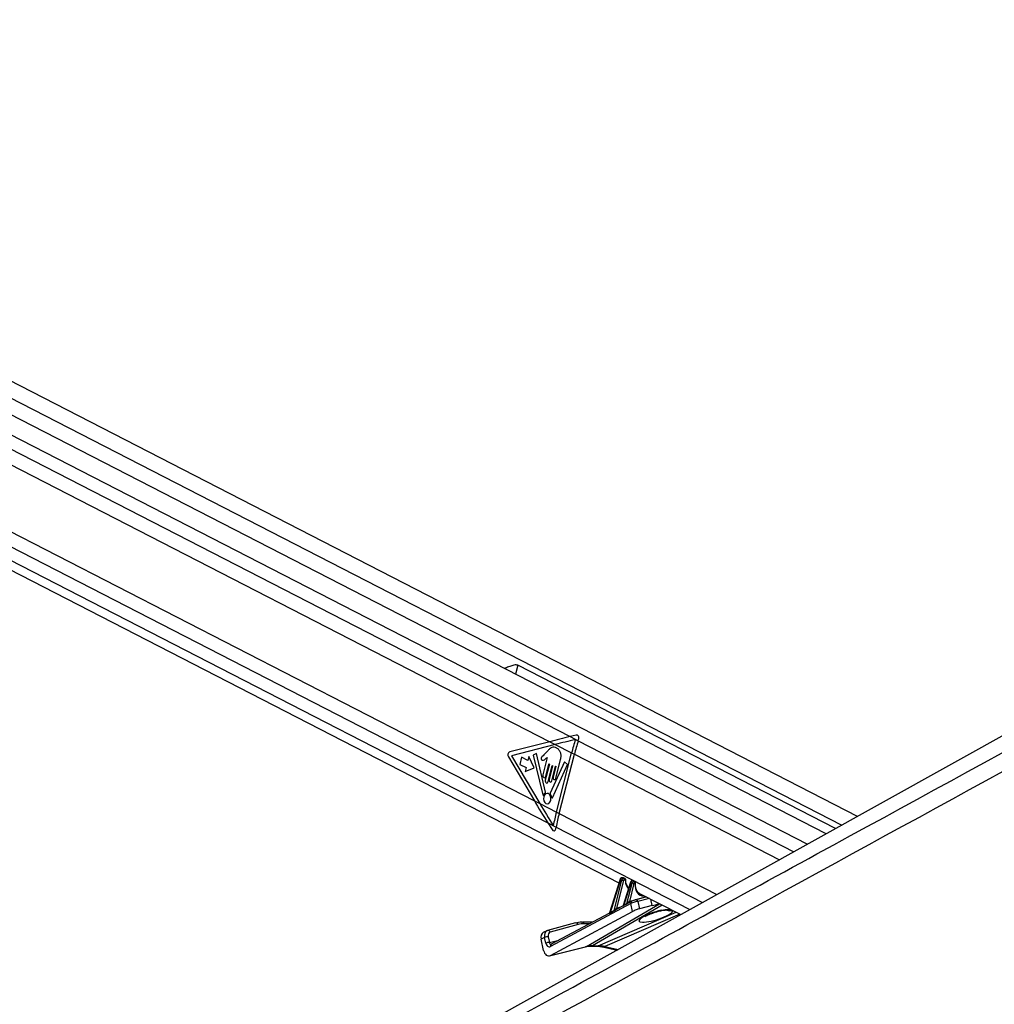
# Model space of a CAD drawing. Header units: millimetres. Extents: x 20 to 22981, y 40 to 19992.
# Tile 145 of 158: x 18410 to 19165, y 7142 to 7905. Entities that reach past the tile are written whole.
import ezdxf

# ---------------------------------------------------------------- set-up
doc = ezdxf.new("R2010")
doc.units = ezdxf.units.MM
doc.header["$LTSCALE"] = 2

msp = doc.modelspace()

# ---------------------------------------------------------------- linework, layer by layer
at = {"color": 7, "linetype": 'Continuous', "lineweight": 25}
for p, q in [((19059.57, 7287.66), (17858.58, 7904.86)), ((19035.15, 7274.09), (17844.52, 7885.97)), ((17829.48, 7773.2), (18874.59, 7236.12)), ((19847.32, 7725.21), (18087.74, 6747.85)), ((18089.55, 7721.39), (18820.95, 7345.51)), ((18082.89, 7672.86), (18809.01, 7299.7)), ((19042.44, 7278.14), (18796.13, 7404.73)), ((18841.54, 7350.64), (18836.68, 7349.45)), ((18836.68, 7349.45), (18842.98, 7346.21)), ((18842.98, 7346.21), (18843.35, 7347.41)), ((18820.95, 7345.51), (18789.91, 7337.61)), ((18825.24, 7343.31), (18791.29, 7334.66)), ((18820.95, 7345.51), (18825.24, 7343.31)), ((18825.24, 7343.31), (18837.85, 7336.83)), ((18788.89, 7333.65), (18809.01, 7299.7)), ((18791.29, 7334.66), (18813.32, 7297.49)), ((18799.15, 7333.52), (18797.71, 7327.91)), ((18804.02, 7331.01), (18799.15, 7333.52)), ((18804.81, 7334.12), (18804.02, 7331.01)), ((18808.91, 7325.33), (18804.81, 7334.12)), ((18810.7, 7336.31), (18808.19, 7335.09)), ((18808.19, 7335.09), (18815.65, 7304.36)), ((18817.67, 7306.37), (18810.7, 7336.31)), ((18819.06, 7333.15), (18815.65, 7319.89)), ((18819.23, 7338.22), (18816.47, 7335.19)), ((18825.56, 7317.08), (18829.33, 7331.76)), ((18826.06, 7290.94), (18837.85, 7336.83)), ((18828.22, 7289.83), (18840.01, 7335.72)), ((18837.85, 7336.83), (18840.01, 7335.72)), ((18797.71, 7327.91), (18802.58, 7325.41)), ((18802.58, 7325.41), (18801.78, 7322.31)), ((18801.78, 7322.31), (18808.91, 7325.33)), ((18820.64, 7328.01), (18817.49, 7315.76)), ((18817.93, 7318.72), (18820.35, 7328.15)), ((18819.76, 7314.59), (18822.91, 7326.84)), ((18823.2, 7326.69), (18820.51, 7316.26)), ((18832.38, 7329.96), (18821.28, 7305.6)), ((18822.5, 7315.23), (18825.39, 7326.47)), ((18822.96, 7302.12), (18834.68, 7327.86)), ((18825.68, 7326.33), (18823.56, 7318.1)), ((18834.68, 7327.86), (18832.38, 7329.96)), ((18809.01, 7299.7), (18813.32, 7297.49)), ((18813.32, 7297.49), (18826.06, 7290.94)), ((18826.06, 7290.94), (18828.22, 7289.83)), ((18819.41, 7282.62), (18822.71, 7277.35)), ((18819.41, 7282.62), (18825.8, 7279.34)), ((18825.54, 7278.08), (18825.8, 7279.34)), ((18877.55, 7240.15), (18876.93, 7240.15)), ((18877.17, 7240.09), (18878.22, 7239.55)), ((18877.79, 7240.09), (18877.17, 7240.09)), ((18878.84, 7239.55), (18877.79, 7240.09)), ((18879.17, 7239.47), (18878.11, 7240.02)), ((18878.22, 7239.55), (18878.84, 7239.55)), ((18875.49, 7239), (18867.32, 7212.79)), ((18875.75, 7238.74), (18867.67, 7212.85)), ((18870.81, 7214.63), (18876.82, 7238.18)), ((18878.19, 7237.84), (18872.75, 7216.5)), ((18876.82, 7238.18), (18875.75, 7238.74)), ((18883.57, 7236.76), (18877.89, 7218.55)), ((18883.82, 7236.49), (18878.31, 7218.81)), ((18879.28, 7238.3), (18878.65, 7238.3)), ((18880.78, 7220.17), (18884.82, 7235.98)), ((18886.19, 7235.64), (18882.63, 7221.72)), ((18884.82, 7235.98), (18883.82, 7236.49)), ((18885.28, 7237.91), (18885, 7237.91)), ((18885.24, 7237.85), (18886.22, 7237.35)), ((18885.52, 7237.85), (18885.24, 7237.85)), ((18886.5, 7237.35), (18885.52, 7237.85)), ((18886.82, 7237.27), (18885.85, 7237.77)), ((18886.22, 7237.35), (18886.5, 7237.35)), ((18886.93, 7236.1), (18886.65, 7236.1)), ((18895.87, 7225.18), (18887.47, 7223.08)), ((18890.04, 7228.18), (18922.48, 7211.51)), ((18883.85, 7220.18), (18821.48, 7186.88)), ((18877.73, 7218.33), (18872.82, 7215.71)), ((18884.34, 7221.86), (18882.31, 7220.77)), ((18885.17, 7213.95), (18883.85, 7220.18)), ((18884.34, 7221.86), (18884.54, 7221.93)), ((18887.47, 7223.08), (18887.21, 7222.98)), ((18889.29, 7221.79), (18890.51, 7216.04)), ((18900.4, 7218.51), (18890.51, 7216.04)), ((18821.51, 7179.97), (18885.17, 7213.95)), ((18867.3, 7212.76), (18821.97, 7188.56)), ((18840.99, 7205.07), (18819.32, 7199.19)), ((18842.85, 7203.8), (18821.18, 7197.92)), ((18854.23, 7205.78), (18846.39, 7205.78)), ((18816.98, 7193.81), (18814.32, 7192.5)), ((18818.63, 7198.93), (18815.96, 7197.61)), ((18817.92, 7189.39), (18816.98, 7193.81)), ((18819.32, 7199.19), (18818.75, 7198.94)), ((18819.12, 7199.12), (18819.32, 7199.19)), ((18819.75, 7194.38), (18820.69, 7189.97)), ((18816.18, 7183.74), (18814.32, 7192.5)), ((18820.76, 7179.68), (18848.61, 7186.64)), ((18821.51, 7179.97), (18849.36, 7186.93)), ((18821.97, 7188.56), (18821.95, 7188.55)), ((18852.75, 7187.13), (18857.09, 7187.13)), ((18854.14, 7187.47), (18858.49, 7187.47)), ((18861.71, 7186.6), (18873.08, 7184.07))]:
    msp.add_line(p, q, dxfattribs=at)
at = {"color": 8, "linetype": 'Continuous', "lineweight": 25}
for p, q in [((17846.72, 7897.75), (19047.23, 7280.8)), ((17849.28, 7867.99), (19020.62, 7266.02)), ((17849.75, 7856.64), (18836.68, 7349.45)), ((17840.97, 7785.45), (18819.41, 7282.62)), ((17835.08, 7777.89), (18929.55, 7215.44)), ((18796.13, 7404.73), (18794.36, 7397.84)), ((18842.98, 7346.21), (19010.24, 7260.26)), ((18840.01, 7335.72), (18999, 7254.01)), ((18828.22, 7289.83), (18950.42, 7227.03)), ((18825.8, 7279.34), (18939.45, 7220.94)), ((18882.63, 7221.72), (18895.5, 7225.37)), ((18898.15, 7224.01), (18889.29, 7221.79)), ((18849.36, 7186.93), (18906.1, 7219.92)), ((18908.15, 7218.87), (18854.14, 7187.47)), ((18872.75, 7216.5), (18876.1, 7217.46)), ((18900.4, 7218.51), (18899.37, 7223.38)), ((18858.49, 7187.47), (18918.86, 7213.36)), ((18921.83, 7211.84), (18863.76, 7186.93)), ((18907.31, 7214.85), (18907.13, 7214.58)), ((18851.71, 7204.44), (18847.73, 7204.44)), ((18820.69, 7189.97), (18828.06, 7191.81)), ((18849.36, 7186.93), (18848.61, 7186.64)), ((18863.76, 7186.93), (18874.09, 7184.63))]:
    msp.add_line(p, q, dxfattribs=at)
at = {"color": 7, "linetype": 'Continuous', "lineweight": 25, "flags": 128}
for points in [[(18820.35, 7328.15), (18820.38, 7328.23), (18820.43, 7328.27), (18820.49, 7328.29), (18820.55, 7328.28), (18820.6, 7328.24), (18820.63, 7328.17), (18820.65, 7328.09), (18820.64, 7328.01)], [(18822.91, 7326.84), (18822.94, 7326.91), (18822.99, 7326.96), (18823.05, 7326.98), (18823.11, 7326.97), (18823.16, 7326.92), (18823.19, 7326.86), (18823.2, 7326.77), (18823.2, 7326.69)], [(18825.39, 7326.47), (18825.42, 7326.55), (18825.47, 7326.59), (18825.53, 7326.61), (18825.59, 7326.6), (18825.64, 7326.56), (18825.67, 7326.49), (18825.69, 7326.41), (18825.68, 7326.33)], [(18815.65, 7319.89), (18815.58, 7319.23), (18815.69, 7318.58), (18815.97, 7318.05), (18816.38, 7317.7), (18816.84, 7317.6), (18817.3, 7317.76), (18817.68, 7318.15), (18817.93, 7318.72)], [(18817.49, 7315.76), (18817.42, 7315.1), (18817.53, 7314.45), (18817.81, 7313.92), (18818.21, 7313.57), (18818.68, 7313.47), (18819.14, 7313.63), (18819.52, 7314.02), (18819.76, 7314.59)], [(18820.51, 7316.26), (18820.45, 7315.68), (18820.55, 7315.11), (18820.79, 7314.64), (18821.15, 7314.34), (18821.56, 7314.25), (18821.96, 7314.39), (18822.29, 7314.73), (18822.5, 7315.23)], [(18823.56, 7318.1), (18823.5, 7317.53), (18823.6, 7316.96), (18823.85, 7316.49), (18824.2, 7316.18), (18824.61, 7316.09), (18825.01, 7316.23), (18825.34, 7316.58), (18825.56, 7317.08)], [(18815.65, 7304.36), (18815.69, 7304.26), (18815.74, 7304.18), (18815.81, 7304.12), (18815.88, 7304.09), (18815.96, 7304.09), (18816.04, 7304.12), (18816.1, 7304.18), (18816.16, 7304.26)], [(18818.02, 7297.58), (18819.13, 7297.34), (18820.22, 7297.71), (18821.13, 7298.66), (18821.71, 7300.02), (18821.89, 7301.59), (18821.62, 7303.14), (18820.95, 7304.43), (18819.99, 7305.25), (18818.87, 7305.49), (18817.78, 7305.11), (18816.87, 7304.17), (18816.29, 7302.81), (18816.12, 7301.23), (18816.39, 7299.69), (18817.05, 7298.4), (18818.02, 7297.58)], [(18822.43, 7302.27), (18822.46, 7302.15), (18822.51, 7302.06), (18822.58, 7301.98), (18822.66, 7301.94), (18822.74, 7301.94), (18822.83, 7301.97), (18822.9, 7302.03), (18822.96, 7302.12)], [(18877.55, 7240.15), (18877.66, 7240.14), (18877.79, 7240.09)], [(18885.24, 7237.85), (18885.11, 7237.9), (18885, 7237.91)], [(18885.52, 7237.85), (18885.39, 7237.9), (18885.28, 7237.91)], [(18845.92, 7205.67), (18846.19, 7205.76), (18846.39, 7205.78)]]:
    msp.add_lwpolyline(points, dxfattribs=at)
at = {"color": 8, "linetype": 'Continuous', "lineweight": 25, "flags": 128}
for points in [[(18876.93, 7240.15), (18877.04, 7240.14), (18877.17, 7240.09)], [(18875.49, 7239), (18875.49, 7238.99), (18875.5, 7238.94), (18875.55, 7238.88), (18875.63, 7238.81), (18875.75, 7238.74)], [(18879.54, 7237.97), (18879.67, 7238.03), (18879.77, 7238.1), (18879.83, 7238.18), (18879.86, 7238.26), (18879.86, 7238.28)], [(18883.82, 7236.49), (18883.71, 7236.57), (18883.63, 7236.63), (18883.58, 7236.7), (18883.56, 7236.75), (18883.57, 7236.76)], [(18887.18, 7235.7), (18887.31, 7235.74), (18887.41, 7235.78), (18887.48, 7235.84), (18887.51, 7235.9), (18887.51, 7235.9)], [(18854.14, 7187.47), (18853.34, 7187.19), (18852.77, 7187.13)], [(18858.49, 7187.47), (18857.68, 7187.19), (18857.09, 7187.13)]]:
    msp.add_lwpolyline(points, dxfattribs=at)
at = {"color": 7, "linetype": 'Continuous', "lineweight": 25}
for centre, radius, start, end in [((19054.71, 7281.07), 223.91, 162.82376, 165.58142), ((19056.91, 7279.95), 223.95, 162.7917, 165.58124), ((18791.18, 7335.17), 2.75, 117.6621, 213.6068), ((18819.89, 7302.49), 4.13, 124.98781, 154.62503), ((18817.21, 7306.24), 0.476, 310.19065, 15.92548), ((18821.76, 7305.38), 0.528, 155.66892, 215.11537), ((18816.76, 7301.66), 5.7, 6.08056, 36.71774), ((19034.91, 7237.24), 215.64, 165.57974, 168.42353), ((19037.04, 7236.14), 215.61, 165.57962, 168.44069), ((18877.57, 7238.62), 1.13, 343.43777, 54.66482), ((18878.19, 7238.62), 1.13, 343.43777, 54.66482), ((18878.54, 7242.14), 4.31, 246.59175, 265.44482), ((18886.53, 7239.94), 4.31, 246.59175, 265.44482), ((18885.56, 7236.42), 1.13, 343.43777, 54.66482), ((18885.84, 7236.42), 1.13, 343.43777, 54.66482), ((18877.88, 7218.67), 0.451, 333.74702, 18.01815), ((18880.36, 7220.03), 0.439, 330.91106, 18.38165), ((18867.18, 7212.7), 0.511, 346.74765, 16.84113), ((18870.34, 7214.48), 0.492, 342.71046, 17.1073), ((18845.86, 7186.12), 19.54, 89.80965, 105.01266), ((18847.66, 7185.87), 18.57, 89.80965, 105.01266), ((18819.62, 7188.05), 6.33, 88.77676, 114.594), ((18820.56, 7183.63), 6.33, 88.77676, 114.594)]:
    msp.add_arc(centre, radius, start, end, dxfattribs=at)
at = {"color": 8, "linetype": 'Continuous', "lineweight": 25}
for centre, radius, start, end in [((18873.31, 7216.42), 0.641, 175.75342, 246.91848), ((18873.35, 7216.43), 0.61, 172.86999, 247.5642), ((18883.28, 7221.68), 0.94, 186.50511, 229.71126), ((18883.28, 7221.65), 0.648, 174.1659, 237.87307), ((18885.17, 7220.7), 1.42, 125.67832, 201.53441), ((18887.66, 7221.42), 1.67, 12.98825, 96.73819), ((18914.18, 7222.58), 8.01, 251.77026, 283.62222), ((18841.22, 7203.4), 1.68, 13.70323, 97.57357), ((18846.17, 7204.23), 1.57, 7.69636, 82.06205), ((18819.54, 7197.52), 1.68, 13.70323, 97.57357), ((18822.8, 7187.4), 1.42, 125.67832, 201.53441), ((18862.3, 7189.47), 2.93, 258.50793, 299.8154)]:
    msp.add_arc(centre, radius, start, end, dxfattribs=at)
at = {"color": 7, "linetype": 'Continuous', "lineweight": 25}
for centre, major_axis, ratio, start_param, end_param in [((18934.09, 7345.51), (248.67, 50.74), 0.09907, 1.952997, 2.02281), ((18938.38, 7343.31), (248.67, 50.74), 0.09907, 1.953804, 2.02281), ((18841.74, 7348.25), (0.24, 2.43), 0.720739, 4.433768, 6.531266), ((18922.15, 7299.7), (-166.64, 238.67), 0.326868, 1.346416, 1.416229), ((18926.46, 7297.49), (-166.64, 238.67), 0.326868, 1.346416, 1.415814), ((18823.92, 7278.91), (-0.21, 2.43), 0.687394, 2.207726, 4.303128), ((18876.79, 7238.69), (0.71, 1.32), 0.661696, 0.338804, 1.874694), ((18877.87, 7238.13), (0.67, 1.34), 0.667317, 0.319213, 1.855102), ((18877.42, 7238.69), (0.71, 1.32), 0.661696, 0.009689, 0.338804), ((18878.54, 7237.82), (0.208, 0.455), 0.672272, 0.298807, 1.834697), ((18879.17, 7237.82), (0.208, 0.455), 0.672272, 5.317759, 6.581993), ((18884.87, 7236.45), (0.71, 1.32), 0.661696, 0.338804, 1.874694), ((18885.87, 7235.93), (0.67, 1.34), 0.667317, 0.319213, 1.855102), ((18886.54, 7235.63), (0.208, 0.455), 0.672272, 0.298807, 1.834697), ((18886.82, 7235.63), (0.208, 0.455), 0.672272, 5.171887, 6.581993), ((18895.31, 7237.84), (4.54, 10.03), 0.672894, 3.074137, 3.108444), ((18871.78, 7215.66), (1.24, 0.89), 0.144774, 0.585078, 0.670276), ((18928.3, 7243.06), (74.14, 38.79), 0.022366, 2.255297, 2.299446), ((18928.65, 7243.04), (74.5, 38.78), 0.027868, 2.254011, 2.29816), ((18881.67, 7220.88), (1.24, 0.89), 0.144774, 0.585078, 0.894613), ((18886.63, 7220.43), (3.84, 1.17), 0.194378, 0.747924, 2.319876), ((18885.89, 7222.27), (1.89, 0.75), 0.122774, 0.743964, 2.315916), ((18907.03, 7222.05), (9.43, 3.74), 0.122774, 3.885557, 4.513024), ((18928.65, 7243.04), (74.5, 38.78), 0.027868, 2.445054, 2.514888), ((18928.3, 7243.06), (74.14, 38.79), 0.022366, 2.44634, 2.516174), ((18887.86, 7214.63), (3.77, 1.5), 0.122774, 0.743964, 2.315916), ((18818.62, 7192.23), (-2.66, 5.38), 0.6676, 0.000138, 1.206424), ((18821.29, 7193.55), (-2.66, 5.38), 0.667892, 6.152992, 6.283278), ((18821.29, 7193.55), (-2.66, 5.38), 0.667892, 6.152992, 6.281742), ((18822.62, 7194.21), (-1.77, 3.59), 0.6676, 6.153038, 7.48961), ((18820.59, 7190.71), (0.16, 4.08), 0.682424, 1.925279, 3.520826), ((18863.47, 7149.7), (-17.75, 35.91), 0.659686, 5.960635, 6.13695), ((18867.81, 7149.7), (-18.43, 35.57), 0.689401, 5.771187, 5.947502), ((18820.18, 7185.71), (0.23, 6.12), 0.682424, 1.925279, 3.520826)]:
    msp.add_ellipse(centre, major_axis=major_axis, ratio=ratio, start_param=start_param, end_param=end_param, dxfattribs=at)
at = {"color": 8, "linetype": 'Continuous', "lineweight": 25}
for centre, major_axis, ratio, start_param, end_param in [((18878.49, 7238.13), (0.67, 1.34), 0.667317, 6.276557, 6.602398), ((18888.42, 7241.42), (5, 10.92), 0.672272, 2.176166, 2.920481), ((18885.15, 7236.45), (0.71, 1.32), 0.661696, 0.009689, 0.338804), ((18886.15, 7235.93), (0.67, 1.34), 0.667317, 6.270556, 6.602398), ((18895.98, 7237.53), (5, 10.92), 0.672272, 2.030294, 3.515481), ((18903.22, 7210.62), (13.1, 4.08), 0.221676, 1.184157, 6.272069), ((18821.29, 7193.55), (-2.66, 5.38), 0.667892, 6.281742, 7.489564), ((18822.02, 7190.62), (0.48, 2.09), 0.596841, 2.023242, 3.435581)]:
    msp.add_ellipse(centre, major_axis=major_axis, ratio=ratio, start_param=start_param, end_param=end_param, dxfattribs=at)
at = {"color": 7, "linetype": 'Continuous', "lineweight": 25}
for points, knots in [([(19924.35, 7736.15), (19910.77, 7728.61), (19828.53, 7682.94), (19677.11, 7599.42), (19401.01, 7447.73), (18917.06, 7182.77), (18384.43, 6891.83), (17990.1, 6676.57), (17872.67, 6612.47)], [0, 0, 0, 0, 0.019985, 0.121052, 0.22212, 0.424256, 0.828547, 1, 1, 1, 1]), ([(18796.13, 7404.73), (18795.74, 7404.86), (18794.85, 7405.16), (18792.69, 7404.82), (18789.87, 7403.85), (18787.3, 7402.83), (18786.07, 7402.3), (18785.85, 7402.21)], [0, 0, 0, 0, 0.135465, 0.317236, 0.617583, 0.933165, 1, 1, 1, 1]), ([(18829.33, 7331.76), (18829.52, 7332.69), (18829.89, 7334.48), (18829.37, 7337.27), (18828.07, 7339.36), (18826.33, 7340.65), (18824.45, 7341.34), (18822.47, 7341.22), (18820.73, 7339.93), (18819.73, 7338.79), (18819.23, 7338.22)], [0, 0, 0, 0, 0.13106, 0.251024, 0.376916, 0.501355, 0.627161, 0.75065, 0.875357, 1, 1, 1, 1]), ([(18816.47, 7335.19), (18815.99, 7334.75), (18815.38, 7334.21), (18814.61, 7333.59), (18814.34, 7333.07), (18814.24, 7332.55), (18814.28, 7332.13), (18814.44, 7331.69), (18814.86, 7331.28), (18815.26, 7331.24), (18815.46, 7331.23)], [0, 0, 0, 0, 0.369532, 0.4622338, 0.5578405, 0.6537113, 0.7001721, 0.7470017, 0.8728446, 1, 1, 1, 1]), ([(18815.46, 7331.23), (18815.9, 7331.27), (18816.71, 7331.34), (18817.42, 7331.88), (18817.74, 7332.13)], [0, 0, 0, 0, 0.546848, 1, 1, 1, 1]), ([(18817.74, 7332.13), (18817.92, 7332.33), (18818.27, 7332.72), (18818.66, 7333.01), (18818.85, 7333.15)], [0, 0, 0, 0, 0.519147, 1, 1, 1, 1]), ([(18818.85, 7333.15), (18818.89, 7333.16), (18818.95, 7333.18), (18819.02, 7333.16), (18819.05, 7333.15), (18819.06, 7333.15)], [0, 0, 0, 0, 0.51399, 0.984901, 1, 1, 1, 1]), ([(18876.93, 7240.15), (18876.76, 7240.13), (18876.45, 7240.1), (18876.03, 7239.84), (18875.69, 7239.48), (18875.56, 7239.16), (18875.49, 7239)], [0, 0, 0, 0, 0.257667, 0.483295, 0.741891, 1, 1, 1, 1]), ([(18878.1, 7240), (18878, 7240.05), (18877.82, 7240.14), (18877.63, 7240.15), (18877.55, 7240.15)], [0, 0, 0, 0, 0.58134, 1, 1, 1, 1]), ([(18879.86, 7238.28), (18879.85, 7238.43), (18879.83, 7238.73), (18879.61, 7239.13), (18879.36, 7239.39), (18879.19, 7239.45), (18879.16, 7239.46)], [0, 0, 0, 0, 0.29136, 0.617531, 0.931064, 1, 1, 1, 1]), ([(18880.22, 7235.57), (18880.22, 7235.58), (18879.98, 7236.15), (18879.9, 7237.12), (18879.87, 7238.07), (18879.86, 7238.28)], [0, 0, 0, 0, 0.010555, 0.772842, 1, 1, 1, 1]), ([(18882.14, 7232.36), (18881.72, 7232.78), (18880.9, 7233.6), (18880.44, 7234.92), (18880.22, 7235.57)], [0, 0, 0, 0, 0.510961, 1, 1, 1, 1]), ([(18885, 7237.91), (18884.84, 7237.89), (18884.52, 7237.85), (18884.1, 7237.6), (18883.76, 7237.24), (18883.63, 7236.92), (18883.57, 7236.76)], [0, 0, 0, 0, 0.257667, 0.483295, 0.741891, 1, 1, 1, 1]), ([(18885.83, 7237.76), (18885.79, 7237.79), (18885.62, 7237.89), (18885.43, 7237.9), (18885.28, 7237.91)], [0, 0, 0, 0, 0.278132, 1, 1, 1, 1]), ([(18887.51, 7235.9), (18887.51, 7236.05), (18887.52, 7236.37), (18887.34, 7236.81), (18887.09, 7237.13), (18886.88, 7237.22), (18886.82, 7237.25)], [0, 0, 0, 0, 0.277947, 0.576835, 0.860205, 1, 1, 1, 1]), ([(18887.82, 7231.57), (18887.81, 7231.57), (18887.55, 7232.17), (18887.39, 7233.65), (18887.47, 7235.18), (18887.51, 7235.9)], [0, 0, 0, 0, 0.005398, 0.530576, 1, 1, 1, 1]), ([(18890.37, 7228.09), (18890.17, 7228.19), (18889.47, 7228.53), (18888.54, 7229.65), (18888.05, 7230.94), (18887.82, 7231.57)], [0, 0, 0, 0, 0.168648, 0.592688, 1, 1, 1, 1]), ([(18870.81, 7214.63), (18870.95, 7214.77), (18871.33, 7215.16), (18871.82, 7215.75), (18872.29, 7216.21), (18872.53, 7216.39), (18872.65, 7216.46), (18872.68, 7216.47)], [0, 0, 0, 0, 0.238952, 0.674689, 0.839878, 0.957161, 1, 1, 1, 1]), ([(18877.88, 7218.55), (18877.88, 7218.53), (18877.86, 7218.47), (18877.81, 7218.4), (18877.76, 7218.34), (18877.72, 7218.32), (18877.72, 7218.32), (18877.72, 7218.32)], [0, 0, 0, 0, 0.13108, 0.419771, 0.684249, 0.960663, 1, 1, 1, 1]), ([(18882.31, 7220.77), (18882.26, 7220.74), (18881.88, 7220.55), (18881.35, 7220.18), (18880.93, 7219.92), (18880.75, 7219.82)], [0, 0, 0, 0, 0.090392, 0.62319, 1, 1, 1, 1]), ([(18880.78, 7220.17), (18880.92, 7220.3), (18881.26, 7220.63), (18881.73, 7221.11), (18882.14, 7221.45), (18882.31, 7221.55), (18882.35, 7221.58)], [0, 0, 0, 0, 0.2922663, 0.7286182, 0.93734, 1, 1, 1, 1]), ([(18867.32, 7212.8), (18867.31, 7212.78), (18867.3, 7212.74), (18867.3, 7212.75), (18867.3, 7212.75)], [0, 0, 0, 0, 0.326364, 1, 1, 1, 1]), ([(18872.83, 7215.7), (18872.8, 7215.69), (18872.63, 7215.61), (18872.1, 7215.26), (18871.46, 7214.75), (18870.98, 7214.45), (18870.81, 7214.34)], [0, 0, 0, 0, 0.035802, 0.220849, 0.71191, 1, 1, 1, 1]), ([(18894.52, 7209.81), (18894.54, 7209.83), (18894.59, 7209.87), (18895.2, 7210.28), (18896.29, 7210.88), (18897.94, 7211.65), (18900.07, 7212.52), (18902.53, 7213.37), (18904.94, 7214.08), (18906.48, 7214.43), (18907.14, 7214.58)], [0, 0, 0, 0, 0.076208, 0.177577, 0.299344, 0.439915, 0.592317, 0.746908, 0.892044, 1, 1, 1, 1]), ([(18907.13, 7214.57), (18907.65, 7214.68), (18908.79, 7214.91), (18910.26, 7215.09), (18911.29, 7215.14), (18911.77, 7215.12), (18911.73, 7215.12), (18911.72, 7215.12)], [0, 0, 0, 0, 0.228039, 0.505829, 0.739665, 0.924828, 1, 1, 1, 1]), ([(18848.61, 7186.64), (18848.93, 7186.71), (18850.24, 7187.02), (18851.67, 7187.08), (18852.75, 7187.13)], [0, 0, 0, 0, 0.2497505, 1, 1, 1, 1]), ([(18857.09, 7187.13), (18857.46, 7187.12), (18858.82, 7187.1), (18860.38, 7186.89), (18861.59, 7186.63), (18861.71, 7186.6)], [0, 0, 0, 0, 0.2496143, 0.9206042, 1, 1, 1, 1]), ([(17843.91, 6612.47), (18050.82, 6725.32), (18378.25, 6903.93), (18705.82, 7082.69), (18826.4, 7148.5)], [0, 0, 0, 0, 0.631887, 1, 1, 1, 1])]:
    msp.add_open_spline(points, degree=3, knots=knots, dxfattribs=at)
at = {"color": 8, "linetype": 'Continuous', "lineweight": 25}
for points, knots in [([(18826.4, 7148.5), (18893.6, 7185.17), (19099.38, 7297.46), (19374.62, 7447.75), (19652.2, 7599.43), (19804.89, 7682.95), (19888.3, 7728.61), (19902.07, 7736.15)], [0, 0, 0, 0, 0.18768, 0.574712, 0.768228, 0.961746, 1, 1, 1, 1]), ([(18878.28, 7218.47), (18878.2, 7218.43), (18878.03, 7218.34), (18877.81, 7218.26), (18877.68, 7218.26), (18877.66, 7218.3), (18877.72, 7218.32), (18877.73, 7218.32)], [0, 0, 0, 0, 0.228872, 0.468172, 0.721083, 0.970667, 1, 1, 1, 1]), ([(18877.89, 7218.55), (18877.89, 7218.54), (18877.88, 7218.54), (18877.89, 7218.53), (18877.92, 7218.53), (18878, 7218.57), (18878.12, 7218.65), (18878.24, 7218.75), (18878.31, 7218.81)], [0, 0, 0, 0, 0.03532, 0.097314, 0.331926, 0.402116, 0.698677, 1, 1, 1, 1]), ([(18867.68, 7212.59), (18867.6, 7212.54), (18867.45, 7212.47), (18867.27, 7212.43), (18867.16, 7212.48), (18867.14, 7212.59), (18867.22, 7212.68), (18867.28, 7212.74), (18867.29, 7212.75), (18867.3, 7212.75)], [0, 0, 0, 0, 0.2079388, 0.3835454, 0.5480061, 0.7404543, 0.9534911, 0.9919062, 1, 1, 1, 1]), ([(18867.32, 7212.79), (18867.31, 7212.76), (18867.3, 7212.69), (18867.34, 7212.67), (18867.4, 7212.66), (18867.45, 7212.68), (18867.55, 7212.74), (18867.61, 7212.8), (18867.67, 7212.85)], [0, 0, 0, 0, 0.236512, 0.429244, 0.45631, 0.660642, 0.694388, 1, 1, 1, 1]), ([(18907.31, 7214.85), (18907.73, 7214.93), (18909.15, 7215.22), (18911.49, 7215.53), (18913.76, 7215.65), (18914.59, 7215.46), (18914.91, 7215.4)], [0, 0, 0, 0, 0.1324899, 0.4514533, 0.7927888, 1, 1, 1, 1])]:
    msp.add_open_spline(points, degree=3, knots=knots, dxfattribs=at)

doc.saveas('drawing.dxf')
